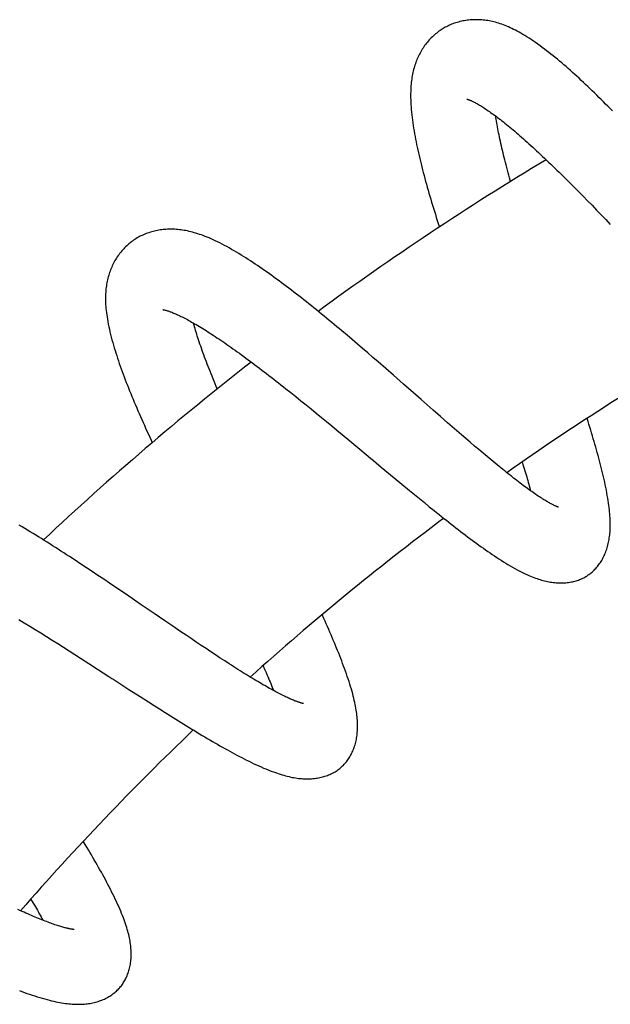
# Model space of a CAD drawing. Header units: millimetres. Extents: x 259 to 1803, y -542 to 1902.
# Tile 117 of 127: x 1406 to 1448, y 1802 to 1872. Entities that reach past the tile are written whole.
import ezdxf

# ---------------------------------------------------------------- set-up
doc = ezdxf.new("R2010")
doc.units = ezdxf.units.MM
doc.header["$LTSCALE"] = 30.734
doc.layers.get('0').update_dxf_attribs({"linetype": 'CONTINUOUS'})

msp = doc.modelspace()

# ---------------------------------------------------------------- linework, layer by layer
at = {"color": 7, "linetype": 'CONTINUOUS'}
for p, q in [((1445.649, 1859.515), (1445.964, 1859.196)), ((1445.964, 1859.196), (1446.281, 1858.872)), ((1446.281, 1858.872), (1446.6, 1858.544)), ((1446.6, 1858.544), (1446.92, 1858.213)), ((1446.92, 1858.213), (1447.242, 1857.879)), ((1447.242, 1857.879), (1447.565, 1857.543)), ((1447.565, 1857.543), (1447.889, 1857.203)), ((1416.338, 1851.187), (1416.338, 1851.187)), ((1429.332, 1849.376), (1428.97, 1849.68)), ((1429.695, 1849.068), (1429.332, 1849.376)), ((1430.06, 1848.757), (1429.695, 1849.068)), ((1430.425, 1848.445), (1430.06, 1848.757)), ((1430.79, 1848.131), (1430.425, 1848.445)), ((1431.154, 1847.817), (1430.79, 1848.131)), ((1431.518, 1847.502), (1431.154, 1847.817)), ((1432.061, 1847.029), (1431.518, 1847.502)), ((1432.601, 1846.558), (1432.061, 1847.029)), ((1433.314, 1845.933), (1432.601, 1846.558)), ((1434.02, 1845.314), (1433.314, 1845.933)), ((1425.019, 1845.608), (1425.369, 1845.329)), ((1425.369, 1845.329), (1425.723, 1845.046)), ((1425.723, 1845.046), (1426.08, 1844.759)), ((1426.08, 1844.759), (1426.439, 1844.469)), ((1426.439, 1844.469), (1426.8, 1844.175)), ((1426.8, 1844.175), (1427.163, 1843.879)), ((1427.163, 1843.879), (1427.526, 1843.581)), ((1435.92, 1843.646), (1435.41, 1844.093)), ((1427.526, 1843.581), (1427.891, 1843.282)), ((1427.891, 1843.282), (1428.255, 1842.981)), ((1436.422, 1843.207), (1435.92, 1843.646)), ((1436.752, 1842.919), (1436.422, 1843.207)), ((1428.255, 1842.981), (1428.621, 1842.679)), ((1428.621, 1842.679), (1428.987, 1842.375)), ((1437.077, 1842.637), (1436.752, 1842.919)), ((1437.396, 1842.359), (1437.077, 1842.637)), ((1428.987, 1842.375), (1429.536, 1841.918)), ((1429.536, 1841.918), (1430.087, 1841.459)), ((1437.711, 1842.088), (1437.396, 1842.359)), ((1438.02, 1841.822), (1437.711, 1842.088)), ((1438.324, 1841.562), (1438.02, 1841.822)), ((1438.624, 1841.307), (1438.324, 1841.562)), ((1438.919, 1841.057), (1438.624, 1841.307)), ((1439.209, 1840.813), (1438.919, 1841.057)), ((1439.494, 1840.576), (1439.209, 1840.813)), ((1431.743, 1840.077), (1432.654, 1839.318)), ((1432.654, 1839.318), (1433.194, 1838.87)), ((1433.194, 1838.87), (1433.727, 1838.429)), ((1433.727, 1838.429), (1434.08, 1838.138)), ((1434.08, 1838.138), (1434.431, 1837.85)), ((1434.431, 1837.85), (1434.781, 1837.565)), ((1434.781, 1837.565), (1435.128, 1837.282)), ((1435.128, 1837.282), (1435.474, 1837.003)), ((1410.162, 1833.499), (1409.762, 1833.761)), ((1410.563, 1833.235), (1410.162, 1833.499)), ((1410.966, 1832.968), (1410.563, 1833.235)), ((1411.369, 1832.7), (1410.966, 1832.968)), ((1411.773, 1832.431), (1411.369, 1832.7)), ((1412.176, 1832.16), (1411.773, 1832.431)), ((1412.578, 1831.889), (1412.176, 1832.16)), ((1413.178, 1831.484), (1412.578, 1831.889)), ((1413.774, 1831.08), (1413.178, 1831.484)), ((1414.754, 1830.412), (1413.774, 1831.08)), ((1406.196, 1829.33), (1406.579, 1829.095)), ((1417.058, 1828.841), (1416.491, 1829.227)), ((1406.579, 1829.095), (1406.965, 1828.857)), ((1406.965, 1828.857), (1407.355, 1828.615)), ((1407.355, 1828.615), (1407.747, 1828.37)), ((1417.616, 1828.461), (1417.058, 1828.841)), ((1407.747, 1828.37), (1408.142, 1828.122)), ((1408.142, 1828.122), (1408.539, 1827.872)), ((1408.539, 1827.872), (1408.937, 1827.62)), ((1417.983, 1828.213), (1417.616, 1828.461)), ((1418.344, 1827.969), (1417.983, 1828.213)), ((1418.699, 1827.73), (1418.344, 1827.969)), ((1408.937, 1827.62), (1409.336, 1827.366)), ((1409.336, 1827.366), (1409.735, 1827.111)), ((1419.05, 1827.495), (1418.699, 1827.73)), ((1419.394, 1827.264), (1419.05, 1827.495)), ((1419.733, 1827.039), (1419.394, 1827.264)), ((1409.735, 1827.111), (1410.136, 1826.855)), ((1410.136, 1826.855), (1410.537, 1826.597)), ((1410.537, 1826.597), (1411.14, 1826.21)), ((1420.067, 1826.819), (1419.733, 1827.039)), ((1420.395, 1826.603), (1420.067, 1826.819)), ((1420.717, 1826.393), (1420.395, 1826.603)), ((1411.14, 1826.21), (1411.744, 1825.82)), ((1421.032, 1826.189), (1420.717, 1826.393)), ((1413.959, 1824.39), (1414.753, 1823.878)), ((1414.753, 1823.878), (1415.341, 1823.501)), ((1415.341, 1823.501), (1415.73, 1823.253)), ((1415.73, 1823.253), (1416.115, 1823.008)), ((1416.115, 1823.008), (1416.499, 1822.765)), ((1416.499, 1822.765), (1416.88, 1822.525)), ((1416.88, 1822.525), (1417.259, 1822.287)), ((1417.259, 1822.287), (1417.637, 1822.052))]:
    msp.add_line(p, q, dxfattribs=at)
for points in [[(1448.035, 1865.209), (1447.876, 1865.371), (1447.717, 1865.531), (1447.559, 1865.691), (1447.401, 1865.849), (1447.242, 1866.007), (1447.085, 1866.163), (1446.927, 1866.318), (1446.77, 1866.471), (1446.613, 1866.624), (1446.457, 1866.774), (1446.301, 1866.924), (1446.146, 1867.071), (1445.991, 1867.218), (1445.836, 1867.362), (1445.682, 1867.505), (1445.529, 1867.646), (1445.377, 1867.785), (1445.224, 1867.923), (1445.072, 1868.059), (1444.92, 1868.194), (1444.768, 1868.328), (1444.615, 1868.46), (1444.463, 1868.59), (1444.311, 1868.719), (1444.159, 1868.846), (1444.007, 1868.972), (1443.856, 1869.095), (1443.704, 1869.217), (1443.552, 1869.337), (1443.399, 1869.456), (1443.245, 1869.574), (1443.09, 1869.691), (1442.933, 1869.806), (1442.776, 1869.919), (1442.619, 1870.03), (1442.464, 1870.137), (1442.31, 1870.24), (1442.16, 1870.338), (1442.012, 1870.432), (1441.869, 1870.521), (1441.728, 1870.605), (1441.592, 1870.684), (1441.458, 1870.759), (1441.327, 1870.83), (1441.199, 1870.898), (1441.073, 1870.961), (1440.949, 1871.021), (1440.828, 1871.078), (1440.707, 1871.132), (1440.589, 1871.182), (1440.471, 1871.23), (1440.355, 1871.274), (1440.24, 1871.316), (1440.127, 1871.355), (1440.014, 1871.391), (1439.903, 1871.425), (1439.793, 1871.456), (1439.683, 1871.484), (1439.574, 1871.51), (1439.466, 1871.534), (1439.358, 1871.555), (1439.251, 1871.574), (1439.144, 1871.59), (1439.038, 1871.605), (1438.932, 1871.616), (1438.827, 1871.626), (1438.723, 1871.633), (1438.619, 1871.639), (1438.516, 1871.641), (1438.413, 1871.642), (1438.31, 1871.641), (1438.208, 1871.637), (1438.105, 1871.632), (1438.003, 1871.624), (1437.9, 1871.613), (1437.797, 1871.601), (1437.695, 1871.586), (1437.592, 1871.569), (1437.49, 1871.55), (1437.388, 1871.528), (1437.286, 1871.504), (1437.186, 1871.478), (1437.086, 1871.45), (1436.988, 1871.419), (1436.891, 1871.387), (1436.795, 1871.352), (1436.701, 1871.315), (1436.608, 1871.277), (1436.517, 1871.236), (1436.427, 1871.194), (1436.34, 1871.15), (1436.254, 1871.105), (1436.17, 1871.058), (1436.107, 1871.021)], [(1436.107, 1871.021), (1436.047, 1870.985), (1435.966, 1870.933), (1435.886, 1870.879), (1435.806, 1870.823), (1435.727, 1870.764), (1435.649, 1870.703), (1435.571, 1870.639), (1435.495, 1870.574), (1435.419, 1870.506), (1435.344, 1870.436), (1435.271, 1870.364), (1435.199, 1870.29), (1435.129, 1870.214), (1435.06, 1870.136), (1434.993, 1870.057), (1434.927, 1869.976), (1434.864, 1869.893), (1434.802, 1869.81), (1434.743, 1869.725), (1434.686, 1869.64), (1434.631, 1869.554), (1434.578, 1869.468), (1434.527, 1869.38), (1434.478, 1869.292), (1434.43, 1869.202), (1434.385, 1869.112), (1434.341, 1869.02), (1434.299, 1868.926), (1434.259, 1868.832), (1434.22, 1868.736), (1434.183, 1868.638), (1434.147, 1868.539), (1434.114, 1868.439), (1434.082, 1868.337), (1434.052, 1868.234), (1434.023, 1868.129), (1433.997, 1868.022), (1433.972, 1867.913), (1433.948, 1867.803), (1433.927, 1867.691), (1433.907, 1867.576), (1433.889, 1867.459), (1433.873, 1867.34), (1433.859, 1867.218), (1433.847, 1867.094), (1433.836, 1866.967), (1433.828, 1866.837), (1433.821, 1866.704), (1433.816, 1866.568), (1433.814, 1866.427), (1433.813, 1866.283), (1433.815, 1866.133), (1433.819, 1865.978), (1433.825, 1865.817), (1433.834, 1865.65), (1433.845, 1865.476), (1433.86, 1865.298), (1433.877, 1865.115), (1433.896, 1864.928), (1433.918, 1864.739), (1433.942, 1864.549), (1433.969, 1864.358), (1433.997, 1864.168), (1434.026, 1863.978), (1434.058, 1863.789), (1434.091, 1863.6), (1434.125, 1863.41), (1434.161, 1863.22), (1434.199, 1863.029), (1434.238, 1862.837), (1434.278, 1862.644), (1434.32, 1862.45), (1434.364, 1862.254), (1434.409, 1862.058), (1434.455, 1861.86), (1434.503, 1861.661), (1434.552, 1861.461), (1434.602, 1861.259), (1434.654, 1861.057), (1434.707, 1860.853), (1434.761, 1860.649), (1434.816, 1860.443), (1434.872, 1860.237), (1434.929, 1860.03), (1434.988, 1859.822), (1435.047, 1859.613), (1435.107, 1859.404), (1435.169, 1859.193), (1435.231, 1858.982), (1435.294, 1858.77), (1435.358, 1858.557), (1435.423, 1858.343), (1435.489, 1858.129), (1435.556, 1857.913), (1435.623, 1857.697), (1435.692, 1857.48), (1435.761, 1857.262), (1435.84, 1857.015)], [(1437.775, 1866.043), (1437.775, 1866.043), (1437.775, 1866.043), (1437.778, 1866.043), (1437.782, 1866.042), (1437.788, 1866.04), (1437.796, 1866.038), (1437.806, 1866.035), (1437.819, 1866.031), (1437.834, 1866.026), (1437.851, 1866.021), (1437.87, 1866.014), (1437.892, 1866.006), (1437.916, 1865.997), (1437.943, 1865.987), (1437.972, 1865.975), (1438.003, 1865.962), (1438.038, 1865.947), (1438.075, 1865.931), (1438.114, 1865.913), (1438.156, 1865.893), (1438.201, 1865.872), (1438.249, 1865.848), (1438.3, 1865.822), (1438.355, 1865.794), (1438.412, 1865.763), (1438.472, 1865.729), (1438.535, 1865.694), (1438.599, 1865.657), (1438.666, 1865.618), (1438.734, 1865.577), (1438.805, 1865.534), (1438.877, 1865.488), (1438.953, 1865.44), (1439.03, 1865.39), (1439.11, 1865.337), (1439.193, 1865.281), (1439.278, 1865.223), (1439.365, 1865.163), (1439.454, 1865.1), (1439.545, 1865.035), (1439.639, 1864.967), (1439.735, 1864.897), (1439.832, 1864.824), (1439.932, 1864.749), (1440.034, 1864.672), (1440.137, 1864.592), (1440.243, 1864.509), (1440.35, 1864.425), (1440.459, 1864.338), (1440.57, 1864.248), (1440.683, 1864.157), (1440.797, 1864.063), (1440.913, 1863.967), (1441.03, 1863.869), (1441.149, 1863.768), (1441.269, 1863.666), (1441.391, 1863.561), (1441.514, 1863.454), (1441.64, 1863.345), (1441.766, 1863.233), (1441.894, 1863.12), (1442.024, 1863.004), (1442.156, 1862.885), (1442.289, 1862.765), (1442.423, 1862.642), (1442.559, 1862.518), (1442.696, 1862.391), (1442.834, 1862.263), (1442.974, 1862.133), (1443.114, 1862.001), (1443.256, 1861.867), (1443.398, 1861.732), (1443.542, 1861.595), (1443.686, 1861.456), (1443.832, 1861.316), (1443.978, 1861.175), (1444.125, 1861.032), (1444.273, 1860.887), (1444.422, 1860.741), (1444.572, 1860.593), (1444.723, 1860.443), (1444.875, 1860.292), (1445.028, 1860.14), (1445.182, 1859.986), (1445.337, 1859.83), (1445.493, 1859.673), (1445.649, 1859.515)], [(1440.853, 1860.224), (1440.784, 1860.476), (1440.733, 1860.662), (1440.684, 1860.847), (1440.636, 1861.03), (1440.588, 1861.211), (1440.542, 1861.39), (1440.497, 1861.568), (1440.453, 1861.743), (1440.41, 1861.916), (1440.368, 1862.087), (1440.328, 1862.256), (1440.288, 1862.423), (1440.25, 1862.588), (1440.213, 1862.75), (1440.177, 1862.909), (1440.142, 1863.066), (1440.109, 1863.221), (1440.077, 1863.373), (1440.046, 1863.522), (1440.016, 1863.669), (1439.988, 1863.812), (1439.961, 1863.953), (1439.935, 1864.091), (1439.911, 1864.226), (1439.888, 1864.358), (1439.865, 1864.488), (1439.845, 1864.615), (1439.825, 1864.739), (1439.809, 1864.842)], [(1418.197, 1856.708), (1418.08, 1856.734), (1417.966, 1856.757), (1417.852, 1856.778), (1417.74, 1856.796), (1417.63, 1856.812), (1417.52, 1856.825), (1417.411, 1856.837), (1417.303, 1856.846), (1417.196, 1856.853), (1417.09, 1856.858), (1416.984, 1856.86), (1416.88, 1856.861), (1416.775, 1856.859), (1416.672, 1856.855), (1416.569, 1856.85), (1416.467, 1856.842), (1416.366, 1856.832), (1416.265, 1856.82), (1416.164, 1856.806), (1416.064, 1856.79), (1415.964, 1856.771), (1415.864, 1856.751), (1415.764, 1856.728), (1415.665, 1856.703), (1415.566, 1856.676), (1415.467, 1856.647), (1415.369, 1856.615), (1415.272, 1856.582), (1415.175, 1856.546), (1415.079, 1856.508), (1414.985, 1856.467), (1414.892, 1856.425), (1414.8, 1856.381), (1414.71, 1856.336), (1414.622, 1856.288), (1414.535, 1856.239), (1414.451, 1856.188), (1414.368, 1856.136), (1414.287, 1856.082), (1414.208, 1856.027), (1414.131, 1855.971), (1414.074, 1855.927)], [(1428.97, 1849.68), (1428.79, 1849.832), (1428.61, 1849.982), (1428.431, 1850.132), (1428.252, 1850.28), (1428.073, 1850.428), (1427.894, 1850.576), (1427.715, 1850.722), (1427.537, 1850.869), (1427.358, 1851.014), (1427.179, 1851.159), (1427.001, 1851.303), (1426.822, 1851.446), (1426.644, 1851.589), (1426.467, 1851.73), (1426.289, 1851.871), (1426.112, 1852.01), (1425.935, 1852.149), (1425.759, 1852.286), (1425.583, 1852.422), (1425.408, 1852.556), (1425.234, 1852.69), (1425.059, 1852.822), (1424.886, 1852.953), (1424.713, 1853.082), (1424.541, 1853.21), (1424.37, 1853.336), (1424.199, 1853.461), (1424.029, 1853.584), (1423.859, 1853.706), (1423.69, 1853.826), (1423.522, 1853.944), (1423.354, 1854.061), (1423.187, 1854.177), (1423.021, 1854.29), (1422.855, 1854.402), (1422.689, 1854.512), (1422.525, 1854.621), (1422.36, 1854.727), (1422.196, 1854.833), (1422.031, 1854.937), (1421.866, 1855.039), (1421.7, 1855.141), (1421.532, 1855.241), (1421.364, 1855.34), (1421.195, 1855.438), (1421.025, 1855.534), (1420.855, 1855.628), (1420.687, 1855.718), (1420.522, 1855.805), (1420.359, 1855.888), (1420.2, 1855.967), (1420.044, 1856.041), (1419.894, 1856.112), (1419.747, 1856.178), (1419.603, 1856.24), (1419.463, 1856.298), (1419.326, 1856.353), (1419.192, 1856.404), (1419.061, 1856.452), (1418.932, 1856.497), (1418.806, 1856.539), (1418.681, 1856.578), (1418.557, 1856.615), (1418.435, 1856.649), (1418.315, 1856.68), (1418.197, 1856.708)], [(1414.074, 1855.927), (1414.019, 1855.883), (1413.944, 1855.822), (1413.871, 1855.758), (1413.798, 1855.692), (1413.726, 1855.623), (1413.655, 1855.553), (1413.586, 1855.48), (1413.517, 1855.405), (1413.45, 1855.328), (1413.385, 1855.249), (1413.32, 1855.168), (1413.258, 1855.085), (1413.197, 1855.001), (1413.138, 1854.915), (1413.081, 1854.827), (1413.026, 1854.739), (1412.973, 1854.649), (1412.923, 1854.559), (1412.874, 1854.467), (1412.827, 1854.375), (1412.783, 1854.282), (1412.741, 1854.189), (1412.7, 1854.094), (1412.662, 1853.999), (1412.626, 1853.902), (1412.591, 1853.805), (1412.558, 1853.706), (1412.528, 1853.606), (1412.499, 1853.505), (1412.472, 1853.402), (1412.447, 1853.298), (1412.424, 1853.193), (1412.403, 1853.086), (1412.383, 1852.978), (1412.366, 1852.869), (1412.351, 1852.758), (1412.338, 1852.646), (1412.327, 1852.532), (1412.318, 1852.416), (1412.311, 1852.298), (1412.306, 1852.178), (1412.304, 1852.055), (1412.304, 1851.93), (1412.306, 1851.803), (1412.31, 1851.673), (1412.316, 1851.54), (1412.325, 1851.405), (1412.337, 1851.267), (1412.351, 1851.125), (1412.368, 1850.979), (1412.388, 1850.827), (1412.411, 1850.671), (1412.437, 1850.507), (1412.467, 1850.338), (1412.5, 1850.162), (1412.537, 1849.981), (1412.577, 1849.796), (1412.62, 1849.609), (1412.666, 1849.421), (1412.713, 1849.234), (1412.762, 1849.049), (1412.813, 1848.864), (1412.866, 1848.679), (1412.92, 1848.496), (1412.975, 1848.312), (1413.033, 1848.128), (1413.092, 1847.944), (1413.152, 1847.759), (1413.214, 1847.573), (1413.278, 1847.386), (1413.343, 1847.198), (1413.411, 1847.01), (1413.479, 1846.819), (1413.55, 1846.628), (1413.621, 1846.436), (1413.695, 1846.242), (1413.77, 1846.048), (1413.846, 1845.852), (1413.923, 1845.656), (1414.002, 1845.458), (1414.083, 1845.26), (1414.164, 1845.06), (1414.247, 1844.86), (1414.331, 1844.659), (1414.416, 1844.457), (1414.503, 1844.254), (1414.59, 1844.051), (1414.678, 1843.847), (1414.768, 1843.642), (1414.858, 1843.437), (1414.95, 1843.231), (1415.042, 1843.024), (1415.135, 1842.818), (1415.229, 1842.61), (1415.324, 1842.403), (1415.419, 1842.195), (1415.515, 1841.986), (1415.602, 1841.8)], [(1416.337, 1851.187), (1416.339, 1851.187), (1416.343, 1851.186), (1416.348, 1851.186), (1416.356, 1851.185), (1416.366, 1851.183), (1416.379, 1851.181), (1416.393, 1851.178), (1416.41, 1851.175), (1416.429, 1851.171), (1416.45, 1851.166), (1416.474, 1851.161), (1416.501, 1851.154), (1416.53, 1851.147), (1416.561, 1851.138), (1416.596, 1851.128), (1416.633, 1851.117), (1416.673, 1851.104), (1416.716, 1851.091), (1416.761, 1851.075), (1416.81, 1851.058), (1416.862, 1851.04), (1416.917, 1851.019), (1416.976, 1850.997), (1417.037, 1850.972), (1417.101, 1850.946), (1417.168, 1850.918), (1417.238, 1850.888), (1417.31, 1850.856), (1417.385, 1850.822), (1417.462, 1850.786), (1417.542, 1850.749), (1417.625, 1850.709), (1417.71, 1850.666), (1417.798, 1850.622), (1417.889, 1850.576), (1417.982, 1850.527), (1418.077, 1850.477), (1418.175, 1850.424), (1418.275, 1850.369), (1418.377, 1850.312), (1418.482, 1850.253), (1418.589, 1850.191), (1418.698, 1850.128), (1418.81, 1850.062), (1418.923, 1849.994), (1419.039, 1849.925), (1419.156, 1849.853), (1419.275, 1849.779), (1419.396, 1849.703), (1419.519, 1849.626), (1419.644, 1849.546), (1419.771, 1849.464), (1419.9, 1849.38), (1420.03, 1849.294), (1420.163, 1849.206), (1420.297, 1849.116), (1420.433, 1849.024), (1420.571, 1848.93), (1420.711, 1848.834), (1420.853, 1848.736), (1420.997, 1848.636), (1421.142, 1848.533), (1421.289, 1848.429), (1421.438, 1848.323), (1421.589, 1848.216), (1421.741, 1848.106), (1421.894, 1847.995), (1422.049, 1847.882), (1422.205, 1847.767), (1422.362, 1847.651), (1422.521, 1847.533), (1422.681, 1847.414), (1422.842, 1847.293), (1423.003, 1847.171), (1423.166, 1847.048), (1423.33, 1846.923), (1423.495, 1846.797), (1423.66, 1846.67), (1423.826, 1846.542), (1423.994, 1846.412), (1424.162, 1846.281), (1424.331, 1846.149), (1424.502, 1846.016), (1424.673, 1845.881), (1424.846, 1845.745), (1425.019, 1845.608)], [(1420.18, 1845.587), (1420.104, 1845.771), (1420.029, 1845.953), (1419.956, 1846.133), (1419.884, 1846.311), (1419.813, 1846.488), (1419.743, 1846.662), (1419.675, 1846.836), (1419.608, 1847.007), (1419.542, 1847.177), (1419.478, 1847.345), (1419.415, 1847.511), (1419.353, 1847.674), (1419.293, 1847.836), (1419.235, 1847.995), (1419.177, 1848.152), (1419.122, 1848.307), (1419.068, 1848.46), (1419.015, 1848.61), (1418.965, 1848.757), (1418.915, 1848.902), (1418.868, 1849.044), (1418.822, 1849.184), (1418.777, 1849.321), (1418.734, 1849.455), (1418.693, 1849.587), (1418.653, 1849.716), (1418.615, 1849.843), (1418.578, 1849.967), (1418.543, 1850.089), (1418.509, 1850.209), (1418.5, 1850.243)], [(1435.41, 1844.093), (1434.545, 1844.852), (1434.371, 1845.006), (1434.02, 1845.314)], [(1446.337, 1832.462), (1446.386, 1832.496), (1446.448, 1832.542), (1446.51, 1832.59), (1446.572, 1832.641), (1446.632, 1832.693), (1446.692, 1832.748), (1446.751, 1832.805), (1446.809, 1832.864), (1446.866, 1832.925), (1446.922, 1832.989), (1446.978, 1833.055), (1447.032, 1833.123), (1447.085, 1833.193), (1447.137, 1833.266), (1447.187, 1833.34), (1447.236, 1833.417), (1447.283, 1833.495), (1447.329, 1833.576), (1447.373, 1833.658), (1447.416, 1833.742), (1447.457, 1833.827), (1447.496, 1833.915), (1447.533, 1834.004), (1447.569, 1834.096), (1447.604, 1834.19), (1447.636, 1834.285), (1447.666, 1834.381), (1447.694, 1834.477), (1447.719, 1834.574), (1447.743, 1834.672), (1447.765, 1834.771), (1447.785, 1834.871), (1447.803, 1834.972), (1447.819, 1835.074), (1447.834, 1835.179), (1447.846, 1835.285), (1447.857, 1835.393), (1447.867, 1835.504), (1447.874, 1835.617), (1447.88, 1835.733), (1447.883, 1835.851), (1447.885, 1835.973), (1447.885, 1836.098), (1447.882, 1836.225), (1447.878, 1836.356), (1447.872, 1836.489), (1447.863, 1836.626), (1447.853, 1836.766), (1447.84, 1836.911), (1447.825, 1837.06), (1447.807, 1837.214), (1447.787, 1837.373), (1447.764, 1837.539), (1447.738, 1837.71), (1447.71, 1837.888), (1447.678, 1838.071), (1447.644, 1838.258), (1447.609, 1838.447), (1447.571, 1838.634), (1447.532, 1838.821), (1447.492, 1839.007), (1447.451, 1839.193), (1447.408, 1839.379), (1447.364, 1839.566), (1447.319, 1839.755), (1447.272, 1839.944), (1447.224, 1840.134), (1447.175, 1840.325), (1447.125, 1840.516), (1447.074, 1840.708), (1447.022, 1840.9), (1446.968, 1841.094), (1446.914, 1841.289), (1446.859, 1841.485), (1446.802, 1841.682), (1446.745, 1841.881), (1446.686, 1842.08), (1446.627, 1842.281), (1446.567, 1842.483), (1446.506, 1842.686), (1446.443, 1842.89), (1446.38, 1843.096), (1446.317, 1843.303), (1446.252, 1843.512)], [(1430.087, 1841.459), (1430.823, 1840.845), (1431.007, 1840.691), (1431.192, 1840.537), (1431.375, 1840.384), (1431.743, 1840.077)], [(1444.247, 1837.243), (1444.247, 1837.243), (1444.246, 1837.243), (1444.244, 1837.244), (1444.239, 1837.245), (1444.232, 1837.247), (1444.223, 1837.25), (1444.211, 1837.254), (1444.198, 1837.258), (1444.182, 1837.264), (1444.165, 1837.27), (1444.145, 1837.277), (1444.123, 1837.286), (1444.099, 1837.296), (1444.072, 1837.307), (1444.043, 1837.319), (1444.011, 1837.333), (1443.976, 1837.349), (1443.939, 1837.366), (1443.899, 1837.385), (1443.857, 1837.406), (1443.811, 1837.429), (1443.763, 1837.454), (1443.711, 1837.481), (1443.656, 1837.51), (1443.598, 1837.542), (1443.538, 1837.576), (1443.475, 1837.612), (1443.41, 1837.65), (1443.343, 1837.69), (1443.273, 1837.732), (1443.201, 1837.776), (1443.127, 1837.823), (1443.05, 1837.871), (1442.971, 1837.922), (1442.889, 1837.976), (1442.806, 1838.031), (1442.72, 1838.089), (1442.631, 1838.149), (1442.541, 1838.211), (1442.448, 1838.275), (1442.354, 1838.342), (1442.257, 1838.41), (1442.158, 1838.481), (1442.057, 1838.554), (1441.954, 1838.629), (1441.85, 1838.707), (1441.744, 1838.786), (1441.635, 1838.867), (1441.525, 1838.95), (1441.413, 1839.036), (1441.299, 1839.124), (1441.183, 1839.213), (1441.065, 1839.305), (1440.944, 1839.4), (1440.822, 1839.496), (1440.697, 1839.595), (1440.571, 1839.696), (1440.442, 1839.8), (1440.312, 1839.905), (1440.18, 1840.012), (1440.046, 1840.121), (1439.91, 1840.232), (1439.773, 1840.345), (1439.634, 1840.459), (1439.494, 1840.576)], [(1441.677, 1840.438), (1441.731, 1840.264), (1441.778, 1840.113), (1441.823, 1839.965), (1441.868, 1839.82), (1441.91, 1839.677), (1441.952, 1839.536), (1441.993, 1839.398), (1442.032, 1839.262), (1442.07, 1839.128), (1442.106, 1838.997), (1442.142, 1838.869), (1442.176, 1838.743), (1442.209, 1838.62), (1442.241, 1838.499), (1442.265, 1838.405)], [(1435.474, 1837.003), (1435.647, 1836.864), (1435.818, 1836.727), (1435.989, 1836.59), (1436.16, 1836.455), (1436.33, 1836.32), (1436.499, 1836.187), (1436.667, 1836.055), (1436.835, 1835.924), (1437.002, 1835.794), (1437.168, 1835.665), (1437.333, 1835.538), (1437.498, 1835.412), (1437.662, 1835.288), (1437.825, 1835.165), (1437.987, 1835.043), (1438.148, 1834.923), (1438.309, 1834.804), (1438.469, 1834.687), (1438.628, 1834.572), (1438.786, 1834.458), (1438.944, 1834.346), (1439.102, 1834.235), (1439.259, 1834.125), (1439.415, 1834.017), (1439.572, 1833.911), (1439.728, 1833.806), (1439.884, 1833.702), (1440.041, 1833.6), (1440.198, 1833.499), (1440.356, 1833.399), (1440.515, 1833.301), (1440.676, 1833.203), (1440.838, 1833.107), (1441.001, 1833.013), (1441.162, 1832.922), (1441.319, 1832.836), (1441.471, 1832.756), (1441.614, 1832.682), (1441.752, 1832.613), (1441.885, 1832.55), (1442.013, 1832.49), (1442.137, 1832.435), (1442.259, 1832.383), (1442.378, 1832.334), (1442.495, 1832.289), (1442.609, 1832.246), (1442.722, 1832.206), (1442.833, 1832.169), (1442.941, 1832.135), (1443.049, 1832.103), (1443.155, 1832.074), (1443.259, 1832.047), (1443.363, 1832.023), (1443.466, 1832.001), (1443.568, 1831.981), (1443.669, 1831.963), (1443.77, 1831.948), (1443.87, 1831.935), (1443.97, 1831.924), (1444.069, 1831.915)], [(1409.762, 1833.761), (1409.563, 1833.891), (1409.364, 1834.02), (1409.166, 1834.148), (1408.968, 1834.275), (1408.771, 1834.402), (1408.574, 1834.528), (1408.377, 1834.653), (1408.181, 1834.778), (1407.984, 1834.902), (1407.788, 1835.025), (1407.592, 1835.148), (1407.396, 1835.27), (1407.201, 1835.391), (1407.005, 1835.511), (1406.81, 1835.63), (1406.616, 1835.749), (1406.422, 1835.866), (1406.229, 1835.982)], [(1444.069, 1831.915), (1444.168, 1831.909), (1444.267, 1831.905), (1444.366, 1831.903), (1444.464, 1831.903), (1444.561, 1831.906), (1444.658, 1831.911), (1444.753, 1831.918), (1444.848, 1831.927), (1444.941, 1831.939), (1445.032, 1831.953), (1445.123, 1831.969), (1445.212, 1831.987), (1445.299, 1832.007), (1445.386, 1832.029), (1445.47, 1832.053), (1445.553, 1832.079), (1445.635, 1832.107), (1445.715, 1832.136), (1445.793, 1832.168), (1445.869, 1832.201), (1445.943, 1832.235), (1446.016, 1832.271), (1446.087, 1832.309), (1446.156, 1832.348), (1446.224, 1832.388), (1446.29, 1832.43), (1446.337, 1832.462)], [(1416.491, 1829.227), (1415.724, 1829.75), (1415.531, 1829.882), (1414.754, 1830.412)], [(1428.921, 1818.899), (1428.965, 1818.938), (1429.021, 1818.992), (1429.077, 1819.047), (1429.131, 1819.104), (1429.185, 1819.164), (1429.237, 1819.225), (1429.289, 1819.289), (1429.339, 1819.354), (1429.389, 1819.422), (1429.437, 1819.492), (1429.483, 1819.564), (1429.529, 1819.638), (1429.573, 1819.714), (1429.615, 1819.792), (1429.656, 1819.872), (1429.695, 1819.954), (1429.733, 1820.037), (1429.768, 1820.122), (1429.802, 1820.209), (1429.834, 1820.297), (1429.865, 1820.387), (1429.893, 1820.479), (1429.92, 1820.573), (1429.944, 1820.668), (1429.966, 1820.764), (1429.987, 1820.861), (1430.005, 1820.959), (1430.02, 1821.057), (1430.034, 1821.155), (1430.046, 1821.255), (1430.056, 1821.355), (1430.064, 1821.457), (1430.069, 1821.559), (1430.073, 1821.664), (1430.075, 1821.769), (1430.075, 1821.877), (1430.073, 1821.986), (1430.069, 1822.097), (1430.062, 1822.21), (1430.054, 1822.325), (1430.043, 1822.443), (1430.031, 1822.562), (1430.016, 1822.684), (1429.998, 1822.809), (1429.979, 1822.935), (1429.957, 1823.065), (1429.932, 1823.197), (1429.906, 1823.333), (1429.876, 1823.472), (1429.844, 1823.616), (1429.808, 1823.764), (1429.77, 1823.918), (1429.728, 1824.076), (1429.683, 1824.24), (1429.635, 1824.41), (1429.583, 1824.584), (1429.528, 1824.762), (1429.47, 1824.944), (1429.41, 1825.127), (1429.348, 1825.311), (1429.285, 1825.495), (1429.22, 1825.678), (1429.155, 1825.859), (1429.088, 1826.04), (1429.021, 1826.22), (1428.953, 1826.4), (1428.883, 1826.58), (1428.813, 1826.761), (1428.741, 1826.943), (1428.667, 1827.125), (1428.593, 1827.309), (1428.517, 1827.493), (1428.44, 1827.679), (1428.362, 1827.866), (1428.283, 1828.053), (1428.202, 1828.242), (1428.12, 1828.432), (1428.037, 1828.624), (1427.954, 1828.816), (1427.869, 1829.01), (1427.782, 1829.204), (1427.695, 1829.4), (1427.577, 1829.664)], [(1411.744, 1825.82), (1412.551, 1825.299), (1412.752, 1825.169), (1412.954, 1825.038), (1413.959, 1824.39)], [(1426.264, 1823.39), (1426.263, 1823.39), (1426.26, 1823.391), (1426.254, 1823.391), (1426.246, 1823.393), (1426.236, 1823.394), (1426.224, 1823.397), (1426.209, 1823.4), (1426.193, 1823.403), (1426.173, 1823.408), (1426.152, 1823.413), (1426.128, 1823.419), (1426.102, 1823.426), (1426.073, 1823.434), (1426.042, 1823.443), (1426.007, 1823.454), (1425.97, 1823.466), (1425.929, 1823.479), (1425.886, 1823.494), (1425.84, 1823.51), (1425.79, 1823.528), (1425.737, 1823.548), (1425.68, 1823.569), (1425.62, 1823.593), (1425.557, 1823.618), (1425.492, 1823.646), (1425.423, 1823.675), (1425.353, 1823.705), (1425.279, 1823.738), (1425.204, 1823.772), (1425.125, 1823.808), (1425.044, 1823.847), (1424.96, 1823.887), (1424.873, 1823.929), (1424.784, 1823.973), (1424.692, 1824.019), (1424.598, 1824.067), (1424.501, 1824.117), (1424.401, 1824.17), (1424.3, 1824.224), (1424.196, 1824.28), (1424.089, 1824.337), (1423.98, 1824.397), (1423.87, 1824.459), (1423.757, 1824.522), (1423.642, 1824.587), (1423.525, 1824.654), (1423.406, 1824.723), (1423.285, 1824.794), (1423.161, 1824.867), (1423.034, 1824.942), (1422.905, 1825.019), (1422.774, 1825.098), (1422.64, 1825.179), (1422.504, 1825.262), (1422.366, 1825.347), (1422.226, 1825.433), (1422.083, 1825.522), (1421.939, 1825.612), (1421.792, 1825.704), (1421.644, 1825.798), (1421.494, 1825.893), (1421.342, 1825.99), (1421.188, 1826.089), (1421.032, 1826.189)], [(1423.409, 1826.059), (1423.5, 1825.856), (1423.563, 1825.716), (1423.624, 1825.577), (1423.683, 1825.441), (1423.741, 1825.308), (1423.797, 1825.176), (1423.852, 1825.047), (1423.905, 1824.92), (1423.957, 1824.795), (1424.007, 1824.673), (1424.056, 1824.553), (1424.102, 1824.436), (1424.147, 1824.321), (1424.155, 1824.302)], [(1417.637, 1822.052), (1417.825, 1821.935), (1418.012, 1821.82), (1418.198, 1821.705), (1418.384, 1821.591), (1418.569, 1821.479), (1418.753, 1821.367), (1418.936, 1821.257), (1419.119, 1821.147), (1419.3, 1821.039), (1419.481, 1820.932), (1419.66, 1820.826), (1419.839, 1820.721), (1420.017, 1820.617), (1420.195, 1820.515), (1420.371, 1820.414), (1420.546, 1820.315), (1420.72, 1820.217), (1420.893, 1820.121), (1421.064, 1820.026), (1421.234, 1819.933), (1421.404, 1819.841), (1421.573, 1819.751), (1421.742, 1819.662), (1421.911, 1819.574), (1422.08, 1819.487), (1422.251, 1819.401), (1422.423, 1819.315), (1422.596, 1819.231), (1422.77, 1819.148), (1422.942, 1819.067), (1423.113, 1818.989), (1423.281, 1818.914), (1423.446, 1818.843), (1423.607, 1818.775), (1423.763, 1818.711), (1423.915, 1818.651), (1424.063, 1818.595), (1424.207, 1818.542), (1424.347, 1818.492), (1424.484, 1818.446), (1424.617, 1818.403), (1424.747, 1818.363), (1424.874, 1818.326), (1424.999, 1818.292), (1425.121, 1818.261), (1425.24, 1818.232), (1425.357, 1818.206), (1425.472, 1818.183), (1425.584, 1818.162), (1425.695, 1818.143), (1425.804, 1818.127), (1425.911, 1818.113), (1426.017, 1818.101), (1426.122, 1818.092), (1426.226, 1818.084), (1426.329, 1818.079), (1426.431, 1818.076), (1426.532, 1818.075), (1426.632, 1818.076), (1426.732, 1818.08)], [(1426.732, 1818.08), (1426.832, 1818.085), (1426.931, 1818.093), (1427.029, 1818.103), (1427.126, 1818.115), (1427.223, 1818.13), (1427.318, 1818.147), (1427.412, 1818.165), (1427.505, 1818.186), (1427.596, 1818.209), (1427.685, 1818.234), (1427.773, 1818.261), (1427.86, 1818.289), (1427.944, 1818.32), (1428.027, 1818.353), (1428.109, 1818.387), (1428.188, 1818.423), (1428.266, 1818.46), (1428.341, 1818.499), (1428.415, 1818.54), (1428.487, 1818.582), (1428.557, 1818.625), (1428.625, 1818.67), (1428.691, 1818.716), (1428.755, 1818.763), (1428.817, 1818.812), (1428.877, 1818.861), (1428.921, 1818.899)], [(1413.285, 1803.316), (1413.323, 1803.361), (1413.373, 1803.421), (1413.422, 1803.482), (1413.469, 1803.546), (1413.515, 1803.611), (1413.559, 1803.679), (1413.603, 1803.748), (1413.645, 1803.819), (1413.686, 1803.893), (1413.725, 1803.968), (1413.762, 1804.045), (1413.798, 1804.124), (1413.833, 1804.205), (1413.866, 1804.287), (1413.896, 1804.372), (1413.925, 1804.458), (1413.953, 1804.545), (1413.978, 1804.634), (1414.001, 1804.725), (1414.022, 1804.816), (1414.041, 1804.909), (1414.057, 1805.003), (1414.072, 1805.099), (1414.085, 1805.196), (1414.096, 1805.295), (1414.104, 1805.395), (1414.11, 1805.495), (1414.114, 1805.595), (1414.115, 1805.696), (1414.115, 1805.796), (1414.112, 1805.897), (1414.108, 1805.998), (1414.101, 1806.101), (1414.092, 1806.204), (1414.081, 1806.309), (1414.068, 1806.415), (1414.052, 1806.522), (1414.035, 1806.632), (1414.015, 1806.743), (1413.992, 1806.856), (1413.967, 1806.972), (1413.94, 1807.09), (1413.91, 1807.21), (1413.877, 1807.333), (1413.842, 1807.458), (1413.803, 1807.587), (1413.762, 1807.718), (1413.717, 1807.852), (1413.67, 1807.991), (1413.619, 1808.133), (1413.564, 1808.279), (1413.506, 1808.429), (1413.444, 1808.584), (1413.378, 1808.744), (1413.308, 1808.908), (1413.234, 1809.076), (1413.157, 1809.247), (1413.077, 1809.42), (1412.995, 1809.594), (1412.911, 1809.769), (1412.826, 1809.943), (1412.739, 1810.116), (1412.652, 1810.287), (1412.564, 1810.459), (1412.475, 1810.629), (1412.385, 1810.8), (1412.294, 1810.97), (1412.202, 1811.141), (1412.108, 1811.313), (1412.012, 1811.486), (1411.916, 1811.659), (1411.818, 1811.834), (1411.718, 1812.009), (1411.618, 1812.185), (1411.516, 1812.362), (1411.412, 1812.54), (1411.308, 1812.719), (1411.202, 1812.899), (1411.095, 1813.08), (1410.987, 1813.262), (1410.877, 1813.445), (1410.738, 1813.676)], [(1407.039, 1809.593), (1407.137, 1809.43), (1407.214, 1809.3), (1407.29, 1809.173), (1407.363, 1809.047), (1407.435, 1808.923), (1407.505, 1808.802), (1407.574, 1808.682), (1407.64, 1808.565), (1407.705, 1808.449), (1407.767, 1808.336), (1407.828, 1808.226), (1407.887, 1808.118), (1407.897, 1808.099)], [(1410.101, 1807.45), (1410.101, 1807.45), (1410.1, 1807.45), (1410.096, 1807.451), (1410.09, 1807.451), (1410.082, 1807.451), (1410.072, 1807.452), (1410.059, 1807.452), (1410.044, 1807.454), (1410.027, 1807.455), (1410.007, 1807.457), (1409.985, 1807.46), (1409.96, 1807.463), (1409.933, 1807.467), (1409.903, 1807.472), (1409.87, 1807.477), (1409.835, 1807.483), (1409.796, 1807.491), (1409.754, 1807.499), (1409.709, 1807.508), (1409.661, 1807.519), (1409.609, 1807.531), (1409.553, 1807.544), (1409.494, 1807.559), (1409.432, 1807.575), (1409.366, 1807.593), (1409.297, 1807.612), (1409.226, 1807.632), (1409.152, 1807.654), (1409.075, 1807.678), (1408.995, 1807.703), (1408.913, 1807.729), (1408.827, 1807.758), (1408.739, 1807.787), (1408.648, 1807.819), (1408.554, 1807.852), (1408.457, 1807.887), (1408.357, 1807.923), (1408.254, 1807.961), (1408.149, 1808.001), (1408.042, 1808.042), (1407.931, 1808.085), (1407.818, 1808.13), (1407.703, 1808.176), (1407.586, 1808.224), (1407.466, 1808.273), (1407.344, 1808.323), (1407.22, 1808.376), (1407.093, 1808.43), (1406.964, 1808.485), (1406.832, 1808.543), (1406.697, 1808.602), (1406.56, 1808.663), (1406.419, 1808.725), (1406.277, 1808.789), (1406.132, 1808.855)], [(1406.234, 1803.137), (1406.412, 1803.072), (1406.59, 1803.007), (1406.77, 1802.944), (1406.951, 1802.881), (1407.133, 1802.82), (1407.315, 1802.761), (1407.496, 1802.703), (1407.675, 1802.648), (1407.85, 1802.596), (1408.021, 1802.548), (1408.187, 1802.503), (1408.347, 1802.461), (1408.502, 1802.423), (1408.652, 1802.387), (1408.797, 1802.355), (1408.939, 1802.326), (1409.076, 1802.3), (1409.21, 1802.276), (1409.341, 1802.255), (1409.468, 1802.236), (1409.593, 1802.22), (1409.715, 1802.206), (1409.834, 1802.195), (1409.951, 1802.185), (1410.065, 1802.178), (1410.177, 1802.173), (1410.287, 1802.171), (1410.395, 1802.17), (1410.502, 1802.171), (1410.607, 1802.174), (1410.71, 1802.18), (1410.813, 1802.187), (1410.915, 1802.197), (1411.015, 1802.208), (1411.115, 1802.221), (1411.214, 1802.237)], [(1411.214, 1802.237), (1411.312, 1802.255), (1411.409, 1802.275), (1411.505, 1802.296), (1411.6, 1802.32), (1411.694, 1802.347), (1411.787, 1802.375), (1411.878, 1802.405), (1411.967, 1802.437), (1412.054, 1802.471), (1412.14, 1802.506), (1412.224, 1802.543), (1412.306, 1802.582), (1412.387, 1802.623), (1412.465, 1802.665), (1412.542, 1802.709), (1412.616, 1802.755), (1412.688, 1802.801), (1412.759, 1802.849), (1412.827, 1802.898), (1412.893, 1802.949), (1412.957, 1803), (1413.019, 1803.053), (1413.079, 1803.107), (1413.137, 1803.161), (1413.192, 1803.217), (1413.246, 1803.274), (1413.285, 1803.316)]]:
    msp.add_lwpolyline(points, dxfattribs=at)
for radius, start, end in [(208.5, 121.00655, 126.3133), (191.5, 119.83634, 125.12556), (208.5, 127.93988, 133.24347), (191.5, 126.76616, 132.04907), (191.5, 133.69008, 138.96753)]:
    msp.add_arc((1550.774, 1683.054), radius, start, end, dxfattribs=at)

doc.saveas('drawing.dxf')
